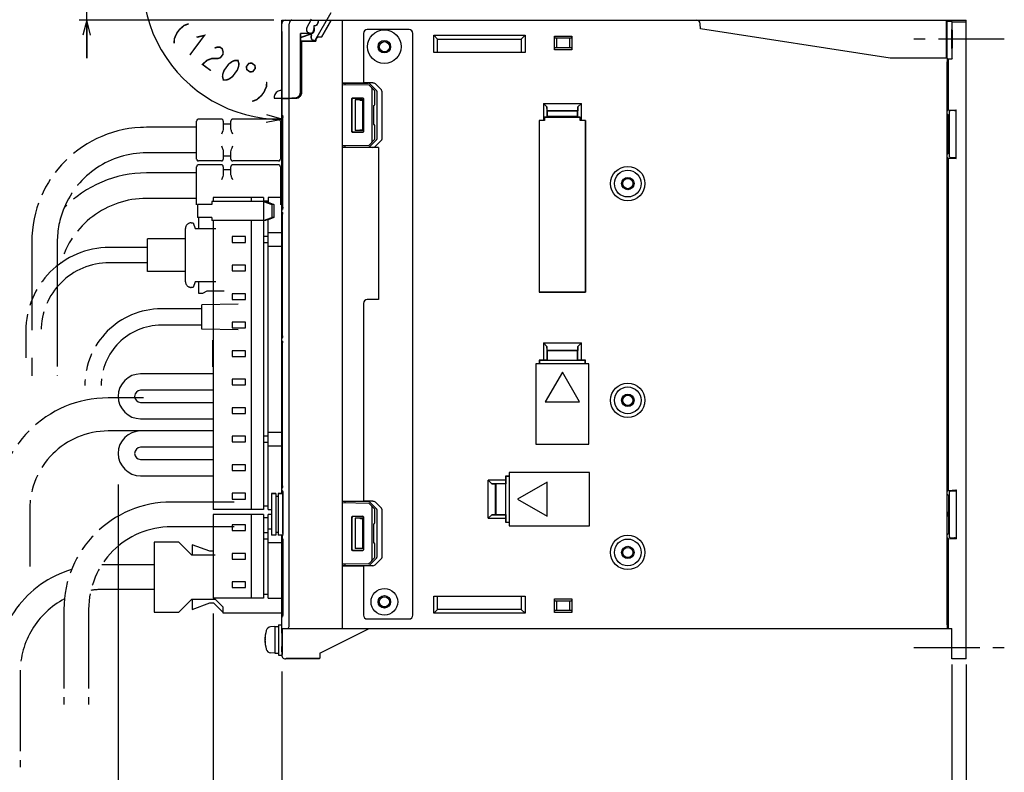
# Model space of a CAD drawing. Extents: x 60 to 816, y 33 to 560.
# Tile 18 of 21: x 531 to 790, y 242 to 440. Entities that reach past the tile are written whole.
import ezdxf

# ---------------------------------------------------------------- set-up
doc = ezdxf.new("R2010")
doc.units = 0
doc.header["$LTSCALE"] = 46.2
for name, pattern in [('CENTER', [0.6, 0.375, -0.075, 0.075, -0.075]), ('HIDDEN', [0.2, 0.1, -0.1]), ('PHANTOM', [0.8, 0.45, -0.05, 0.1, -0.05, 0.1, -0.05])]:
    doc.linetypes.add(name, pattern=pattern)
doc.layers.get('0').update_dxf_attribs({"linetype": 'CONTINUOUS'})
for name, color, linetype in [('ALL_AXIS', 7, 'CONTINUOUS'), ('ALL_CURVE', 7, 'CONTINUOUS'), ('ALL_DIM', 7, 'CONTINUOUS'), ('ALL_FEATURES', 7, 'CONTINUOUS'), ('DEFAULT_2', 8, 'HIDDEN')]:
    doc.layers.add(name, color=color, linetype=linetype)
doc.dimstyles.get("Standard").update_dxf_attribs({"dimtxt": 2.5, "dimasz": 2.5, "dimexe": 1.25, "dimexo": 0.625, "dimtad": 1, "dimcen": 2.5, "dimazin": 3, "dimtfac": 1, "dimtmove": 0, "dimatfit": 3})

# ---------------------------------------------------------------- blocks, each defined once
blk = doc.blocks.new('_OPEN')
at = {"color": 0, "linetype": 'BYBLOCK'}
for p, q in [((0, 0), (-1, 0.25)), ((-1, -0.25), (0, 0)), ((-1, 0), (0, 0))]:
    blk.add_line(p, q, dxfattribs=at)
blk = doc.blocks.new('*D0')
at = {"layer": 'ALL_DIM', "color": 2, "linetype": 'CONTINUOUS'}
for p, q in [((557.02, 317.88), (557.02, 230)), ((582.02, 281.63), (582.02, 230)), ((557.02, 232), (569.52, 232)), ((582.02, 232), (569.52, 232))]:
    blk.add_line(p, q, dxfattribs=at)
at = {"layer": 'ALL_DIM', "color": 2, "linetype": 'CONTINUOUS', "xscale": 4, "yscale": 4, "zscale": 4, "rotation": 180}
blk.add_blockref('_OPEN', (557.02, 232), dxfattribs=at)
at = {"layer": 'ALL_DIM', "color": 2, "linetype": 'CONTINUOUS', "xscale": 4, "yscale": 4, "zscale": 4}
blk.add_blockref('_OPEN', (582.02, 232), dxfattribs=at)
blk = doc.blocks.new('*D1')
at = {"layer": 'ALL_DIM', "color": 2, "linetype": 'CONTINUOUS'}
for p, q in [((776.2, 270.5), (776.2, 230)), ((780, 270.53), (780, 230)), ((776.2, 232), (754.09, 232)), ((754.09, 232), (778.1, 232)), ((790, 232), (778.1, 232)), ((780, 232), (790, 232))]:
    blk.add_line(p, q, dxfattribs=at)
at = {"layer": 'ALL_DIM', "color": 2, "linetype": 'CONTINUOUS', "xscale": 4, "yscale": 4, "zscale": 4}
blk.add_blockref('_OPEN', (776.2, 232), dxfattribs=at)
at = {"layer": 'ALL_DIM', "color": 2, "linetype": 'CONTINUOUS', "xscale": 4, "yscale": 4, "zscale": 4, "rotation": 180}
blk.add_blockref('_OPEN', (780, 232), dxfattribs=at)
blk = doc.blocks.new('*D11')
at = {"layer": 'ALL_DIM', "color": 2, "linetype": 'CONTINUOUS'}
for p, q in [((780, 270.53), (780, 216)), ((600, 268.67), (600, 216)), ((600, 218), (690, 218)), ((780, 218), (690, 218))]:
    blk.add_line(p, q, dxfattribs=at)
at = {"layer": 'ALL_DIM', "color": 2, "linetype": 'CONTINUOUS', "xscale": 4, "yscale": 4, "zscale": 4, "rotation": 180}
blk.add_blockref('_OPEN', (600, 218), dxfattribs=at)
at = {"layer": 'ALL_DIM', "color": 2, "linetype": 'CONTINUOUS', "xscale": 4, "yscale": 4, "zscale": 4}
blk.add_blockref('_OPEN', (780, 218), dxfattribs=at)
blk = doc.blocks.new('*D12')
at = {"layer": 'ALL_DIM', "color": 2, "linetype": 'CONTINUOUS'}
for p, q in [((582.02, 283.96), (582.02, 230)), ((600, 267.41), (600, 230)), ((582.02, 232), (591.01, 232)), ((600, 232), (591.01, 232))]:
    blk.add_line(p, q, dxfattribs=at)
at = {"layer": 'ALL_DIM', "color": 2, "linetype": 'CONTINUOUS', "xscale": 4, "yscale": 4, "zscale": 4, "rotation": 180}
blk.add_blockref('_OPEN', (582.02, 232), dxfattribs=at)
at = {"layer": 'ALL_DIM', "color": 2, "linetype": 'CONTINUOUS', "xscale": 4, "yscale": 4, "zscale": 4}
blk.add_blockref('_OPEN', (600, 232), dxfattribs=at)
blk = doc.blocks.new('*D13')
at = {"layer": 'ALL_DIM', "color": 2, "linetype": 'CONTINUOUS'}
for p, q in [((600, 268.2), (600, 216)), ((524.75, 241.5), (524.75, 216)), ((524.75, 218), (562.38, 218)), ((600, 218), (562.38, 218))]:
    blk.add_line(p, q, dxfattribs=at)
at = {"layer": 'ALL_DIM', "color": 2, "linetype": 'CONTINUOUS', "xscale": 4, "yscale": 4, "zscale": 4, "rotation": 180}
blk.add_blockref('_OPEN', (524.75, 218), dxfattribs=at)
at = {"layer": 'ALL_DIM', "color": 2, "linetype": 'CONTINUOUS', "xscale": 4, "yscale": 4, "zscale": 4}
blk.add_blockref('_OPEN', (600, 218), dxfattribs=at)
blk = doc.blocks.new('*D14')
at = {"layer": 'ALL_DIM', "color": 2, "linetype": 'CONTINUOUS'}
for p, q in [((548.75, 454.7), (548.75, 482.36)), ((548.75, 482.36), (548.75, 447.35)), ((594.64, 454.7), (546.75, 454.7)), ((548.75, 430), (548.75, 447.35)), ((597.9, 440), (546.75, 440)), ((548.75, 440), (548.75, 430))]:
    blk.add_line(p, q, dxfattribs=at)
at = {"layer": 'ALL_DIM', "color": 2, "linetype": 'CONTINUOUS', "xscale": 4, "yscale": 4, "zscale": 4}
for p, rotation in [((548.75, 454.7), 270), ((548.75, 440), 90)]:
    blk.add_blockref('_OPEN', p, dxfattribs=dict(at, rotation=rotation))
blk = doc.blocks.new('*D16')
at = {"layer": 'ALL_DIM', "color": 2, "linetype": 'CONTINUOUS'}
for p, q in [((594.83, 453.47), (566.58, 469.79)), ((600, 437), (600, 411.9))]:
    blk.add_line(p, q, dxfattribs=at)
for points in [[(567.39, 464.77), (568.31, 468.79), (565.61, 465.67)], [(595.95, 413.12), (600, 413.9), (596.06, 415.11)]]:
    blk.add_lwpolyline(points, dxfattribs=at)
for start, end in [(150, 210), (210, 270)]:
    blk.add_arc((600, 450.49), 36.59, start, end, dxfattribs=at)

msp = doc.modelspace()

# ---------------------------------------------------------------- linework, layer by layer
at = {"color": 7, "linetype": 'CONTINUOUS'}
for p, q in [((622.878, 422.88), (616, 423)), ((624.5, 421.352), (623.086, 422.79)), ((618.753, 419.547), (621.246, 419.546)), ((618.8, 419.5), (621.2, 419.5)), ((623.8, 408.148), (623.8, 421.852)), ((624.5, 417.795), (624.5, 421.352)), ((618.453, 410.753), (618.453, 419.247)), ((618.5, 410.8), (618.5, 419.2)), ((621.5, 419.2), (621.5, 410.8)), ((621.546, 419.246), (621.546, 410.754)), ((624.137, 417.494), (624.205, 417.495)), ((624.137, 417.494), (624.137, 412.506)), ((624.137, 412.506), (624.205, 412.505)), ((624.5, 408.648), (624.5, 412.205)), ((621.246, 410.454), (618.753, 410.453)), ((621.2, 410.5), (618.8, 410.5)), ((616, 407), (622.878, 407.12)), ((623.086, 407.21), (624.5, 408.648))]:
    msp.add_line(p, q, dxfattribs=at)
for points in [[(623.8, 421.852), (623.785, 421.955), (623.744, 422.063), (623.679, 422.171), (623.59, 422.278)], [(618.453, 419.247), (618.475, 419.362), (618.54, 419.459), (618.638, 419.524), (618.753, 419.547)], [(618.8, 419.5), (618.685, 419.477), (618.588, 419.412), (618.523, 419.315), (618.5, 419.2)], [(621.5, 419.2), (621.477, 419.315), (621.412, 419.412), (621.315, 419.477), (621.2, 419.5)], [(621.246, 419.546), (621.361, 419.523), (621.458, 419.458), (621.523, 419.361), (621.546, 419.246)], [(618.753, 410.453), (618.638, 410.476), (618.54, 410.541), (618.475, 410.638), (618.453, 410.753)], [(618.5, 410.8), (618.523, 410.685), (618.588, 410.588), (618.685, 410.523), (618.8, 410.5)], [(621.2, 410.5), (621.315, 410.523), (621.412, 410.588), (621.477, 410.685), (621.5, 410.8)], [(621.546, 410.754), (621.523, 410.639), (621.458, 410.542), (621.361, 410.477), (621.246, 410.454)], [(623.59, 407.722), (623.679, 407.829), (623.744, 407.937), (623.785, 408.045), (623.8, 408.148)]]:
    msp.add_lwpolyline(points, dxfattribs=at)
for centre, start, end in [((622.872, 422.58), 44.5, 89), ((624.2, 417.795), 271, 360), ((624.2, 412.205), 0, 89), ((622.872, 407.42), 271, 315.5)]:
    msp.add_arc(centre, 0.3, start, end, dxfattribs=at)
at = {"layer": 'ALL_AXIS', "color": 7, "linetype": 'CENTER'}
for p, q in [((790, 435), (766.2, 435)), ((766.2, 275), (790, 275))]:
    msp.add_line(p, q, dxfattribs=at)
at = {"layer": 'ALL_AXIS', "color": 7, "linetype": 'CONTINUOUS'}
for p, q in [((577.863, 391.5), (577.863, 388.1)), ((580.488, 391.5), (577.864, 391.5)), ((582.02, 393.3), (582.02, 392.3)), ((595.22, 393.3), (582.02, 393.3)), ((592.02, 393.3), (592.02, 392.3)), ((595.22, 393.3), (595.22, 392.3)), ((580.488, 388.1), (577.864, 388.1)), ((582.02, 387.3), (582.02, 311.3)), ((592.02, 387.3), (592.02, 311.3)), ((595.22, 387.3), (595.22, 311.3)), ((587.02, 383.05), (587.02, 381.55)), ((590.52, 383.05), (587.02, 383.05)), ((587.02, 381.55), (590.52, 381.55)), ((590.52, 381.55), (590.52, 383.05)), ((587.02, 375.55), (587.02, 374.05)), ((590.52, 375.55), (587.02, 375.55)), ((590.52, 374.05), (590.52, 375.55)), ((587.02, 374.05), (590.52, 374.05)), ((587.02, 368.05), (587.02, 366.55)), ((590.52, 368.05), (587.02, 368.05)), ((590.52, 366.55), (590.52, 368.05)), ((587.02, 366.55), (590.52, 366.55)), ((587.02, 360.55), (587.02, 359.05)), ((590.52, 360.55), (587.02, 360.55)), ((590.52, 359.05), (590.52, 360.55)), ((587.02, 359.05), (590.52, 359.05)), ((587.02, 353.05), (587.02, 351.55)), ((590.52, 353.05), (587.02, 353.05)), ((590.52, 351.55), (590.52, 353.05)), ((587.02, 351.55), (590.52, 351.55)), ((587.02, 345.55), (587.02, 344.05)), ((590.52, 345.55), (587.02, 345.55)), ((590.52, 344.05), (590.52, 345.55)), ((587.02, 344.05), (590.52, 344.05)), ((587.02, 338.05), (587.02, 336.55)), ((590.52, 338.05), (587.02, 338.05)), ((587.02, 336.55), (590.52, 336.55)), ((590.52, 336.55), (590.52, 338.05)), ((587.02, 330.55), (587.02, 329.05)), ((590.52, 330.55), (587.02, 330.55)), ((587.02, 329.05), (590.52, 329.05)), ((590.52, 329.05), (590.52, 330.55)), ((587.02, 323.05), (587.02, 321.55)), ((590.52, 323.05), (587.02, 323.05)), ((587.02, 321.55), (590.52, 321.55)), ((590.52, 321.55), (590.52, 323.05)), ((587.02, 315.55), (587.02, 314.05)), ((590.52, 315.55), (587.02, 315.55)), ((587.02, 314.05), (590.52, 314.05)), ((590.52, 314.05), (590.52, 315.55)), ((597.3, 315.5), (597.3, 304.5)), ((597.3, 315.5), (598.5, 315.5)), ((599.1, 315.5), (600.3, 315.5)), ((600.3, 315.5), (600.3, 304.826)), ((595.22, 311.3), (582.02, 311.3)), ((582.02, 310), (582.02, 288)), ((595.22, 310), (582.02, 310)), ((592.02, 310), (592.02, 288)), ((595.22, 310), (595.22, 288)), ((587.02, 299.75), (587.02, 298.25)), ((590.52, 299.75), (587.02, 299.75)), ((587.02, 298.25), (590.52, 298.25)), ((590.52, 298.25), (590.52, 299.75)), ((587.02, 292.25), (587.02, 290.75)), ((590.52, 292.25), (587.02, 292.25)), ((587.02, 290.75), (590.52, 290.75)), ((590.52, 290.75), (590.52, 292.25)), ((595.22, 288), (582.02, 288)), ((598.2, 280.5), (597.081, 280.402)), ((598.2, 280.5), (599.2, 280.5)), ((598.2, 280.5), (598.2, 273.5)), ((599.2, 281), (600, 281)), ((599.2, 281), (599.2, 273)), ((600, 280), (600, 273)), ((600.154, 278.772), (600, 278.772)), ((600.154, 275.228), (600, 275.228)), ((598.2, 273.5), (597.081, 273.598)), ((598.2, 273.5), (599.2, 273.5)), ((599.2, 273), (600, 273))]:
    msp.add_line(p, q, dxfattribs=at)
at = {"layer": 'ALL_AXIS', "color": 8, "linetype": 'PHANTOM'}
for p, q in [((588.6, 365.3), (579, 365.1)), ((579, 358.7), (579, 365.1)), ((579, 364.05), (570.4, 364.05)), ((579, 359.75), (570.4, 359.75)), ((588.6, 358.5), (579, 358.7))]:
    msp.add_line(p, q, dxfattribs=at)
at = {"layer": 'ALL_AXIS', "color": 7, "linetype": 'CONTINUOUS'}
for centre, radius, start, end in [((597.194, 279.107), 1.3, 95, 164.11915), ((604.6, 277), 9, 164.11915, 195.88085), ((597.194, 274.893), 1.3, 195.88085, 265)]:
    msp.add_arc(centre, radius, start, end, dxfattribs=at)
at = {"layer": 'ALL_CURVE', "color": 40, "linetype": 'CONTINUOUS'}
msp.add_line((595.848, 277), (595.6, 277), dxfattribs=at)
msp.add_arc((604.6, 277), 9, 166.5066, 193.4934, dxfattribs=at)
at = {"layer": 'ALL_DIM', "color": 2, "linetype": 'CONTINUOUS', "const_width": 0.4}
for points in [[(575.534, 439.029), (574.346, 438.584), (573.115, 437.505), (572.479, 436.649), (571.8, 435.16), (571.716, 433.893)], [(577.616, 435.488), (579.675, 435.951), (575.857, 430.815)], [(582.352, 432.632), (582.946, 432.855), (583.816, 432.872), (584.368, 432.462), (584.602, 431.624), (584.56, 430.99), (583.924, 430.134), (583.33, 429.911)], [(583.33, 429.911), (581.589, 429.876), (580.401, 429.431), (579.17, 428.352), (581.378, 426.71)], [(584.691, 424.247), (584.457, 425.086), (584.5, 425.719), (584.86, 426.78), (586.133, 428.492), (587.045, 429.143), (587.639, 429.366), (588.51, 429.384), (588.744, 428.545), (588.701, 427.912), (588.341, 426.851), (587.068, 425.138), (586.156, 424.488), (585.562, 424.265), (584.691, 424.247)], [(591.355, 428.598), (590.718, 427.742), (590.828, 426.996), (591.684, 426.359), (592.43, 426.469), (593.067, 427.325), (592.957, 428.071), (592.101, 428.708), (591.355, 428.598)], [(596.075, 423.76), (595.991, 422.493), (595.312, 421.004), (594.676, 420.148), (593.445, 419.069), (592.257, 418.623)]]:
    msp.add_lwpolyline(points, dxfattribs=at)
at = {"layer": 'ALL_FEATURES', "color": 8, "linetype": 'PHANTOM'}
for p, q in [((606.645, 437.955), (607.85, 440.221)), ((607.697, 440), (607.808, 440.209)), ((612.915, 441.879), (608.617, 434.434)), ((607.909, 436.145), (607.016, 436.661)), ((607.866, 436.134), (607.248, 436.491)), ((607.816, 436.047), (607.866, 436.134)), ((607.843, 436.032), (607.909, 436.145)), ((607.909, 436.145), (607.866, 436.134)), ((608.611, 434.434), (608.182, 434.681)), ((577.65, 411.795), (564.45, 411.795)), ((577.65, 403.445), (577.65, 413.445)), ((584.15, 413.945), (578.15, 413.945)), ((584.65, 413.445), (584.65, 411.528)), ((586.65, 412.595), (584.65, 412.595)), ((586.65, 411.528), (586.65, 413.445)), ((599.15, 413.945), (587.15, 413.945)), ((599.65, 413.445), (599.65, 403.445)), ((577.65, 405.095), (564.45, 405.095)), ((584.65, 405.362), (584.65, 403.445)), ((584.65, 404.295), (586.65, 404.295)), ((586.65, 403.445), (586.65, 405.362)), ((577.65, 391.445), (577.65, 401.445)), ((584.15, 402.945), (578.15, 402.945)), ((584.15, 401.945), (578.15, 401.945)), ((584.65, 401.445), (584.65, 399.528)), ((586.65, 399.528), (586.65, 401.445)), ((599.15, 402.945), (587.15, 402.945)), ((599.15, 401.945), (587.15, 401.945)), ((599.65, 401.445), (599.65, 391.445)), ((577.65, 399.795), (564.45, 399.795)), ((586.65, 400.595), (584.65, 400.595)), ((577.65, 393.095), (564.45, 393.095)), ((576.22, 386.7), (576.72, 386.7)), ((576.72, 386.7), (577.22, 385.2)), ((578.22, 385.2), (578.22, 388.3)), ((574.72, 371.2), (574.72, 385.2)), ((577.22, 385.2), (582.72, 385.2)), ((534.3, 381.645), (534.3, 366.335)), ((541, 381.645), (541, 369.645)), ((564.72, 373.9), (564.72, 382.5)), ((574.72, 382.5), (564.72, 382.5)), ((564.72, 380.2), (554.72, 380.2)), ((564.72, 376.2), (554.72, 376.2)), ((574.72, 373.9), (564.72, 373.9)), ((577.22, 371.2), (576.72, 369.7)), ((582.72, 371.2), (577.22, 371.2)), ((578.22, 368.1), (578.22, 371.2)), ((541, 369.645), (541, 346.445)), ((576.72, 369.7), (576.22, 369.7)), ((579.22, 368.1), (578.22, 368.1)), ((580.32, 368.7), (579.22, 368.1)), ((584.863, 368.7), (580.32, 368.7)), ((534.3, 366.335), (534.3, 358.445)), ((570.4, 364.05), (568.4, 364.05)), ((532.72, 358.2), (532.72, 351.2)), ((570.4, 359.75), (568.4, 359.75)), ((534.3, 351.2), (534.3, 346.445)), ((563.695, 340.65), (554.395, 340.65)), ((562.92, 331.95), (554.395, 331.95)), ((587.5, 313.25), (571, 313.25)), ((533.745, 311.3), (533.745, 296.3)), ((587.5, 306.75), (571, 306.75)), ((566.5, 302.7), (566.5, 284.3)), ((573, 302.7), (566.5, 302.7)), ((576.4, 299.3), (573, 302.7)), ((576.5, 302), (576.5, 299.3)), ((581.086, 300.3), (576.5, 302)), ((582.5, 299.3), (576.4, 299.3)), ((582.086, 300.3), (581.086, 300.3)), ((566.5, 296.75), (553, 296.75)), ((566.5, 290.25), (553, 290.25)), ((573, 284.3), (576.4, 287.7)), ((576.4, 287.7), (582.5, 287.7)), ((576.5, 287.7), (576.5, 285)), ((582.5, 287.7), (584.5, 285.7)), ((600.312, 288), (600, 288)), ((542.75, 285), (542.75, 260)), ((549.25, 285), (549.25, 260)), ((576.5, 285), (581.086, 286.7)), ((581.086, 286.7), (582.086, 286.7)), ((582.086, 286.7), (584.5, 284.286)), ((584.5, 285.7), (584.5, 284.1)), ((566.5, 284.3), (573, 284.3)), ((584.5, 284.1), (600.312, 284.1)), ((531.25, 268.5), (531.25, 243.5))]:
    msp.add_line(p, q, dxfattribs=at)
at = {"layer": 'ALL_FEATURES', "color": 7, "linetype": 'CONTINUOUS'}
for p, q in [((600, 415.25), (600, 440)), ((600, 440), (780, 440)), ((602, 419.5), (602, 439)), ((608.469, 438.531), (608.469, 437.5)), ((608.469, 438.531), (608.5, 438.5)), ((608.6, 438.531), (608.469, 438.531)), ((608.5, 438.5), (608.5, 437.5)), ((608.6, 438.5), (608.5, 438.5)), ((609.6, 439.995), (609.6, 439.5)), ((610.431, 435.55), (613, 440)), ((612.503, 439), (610.471, 435.48)), ((616, 280), (616, 440)), ((710.081, 437.68), (710.034, 439.035)), ((760, 430), (710.081, 437.68)), ((774.712, 440), (774.721, 430)), ((774.712, 439.735), (774.912, 439.668)), ((776.2, 439.668), (774.912, 439.668)), ((774.912, 439.668), (774.912, 430.983)), ((776.2, 439.668), (776.2, 430.727)), ((776.287, 439.581), (776.2, 439.668)), ((776.287, 439.581), (780, 439.581)), ((776.296, 429.808), (776.296, 438.838)), ((780, 272.033), (780, 440)), ((607.534, 436.532), (604.969, 436.442)), ((604.969, 421.032), (604.969, 436.442)), ((604.969, 436.442), (605, 436.412)), ((607.535, 436.501), (605, 436.412)), ((605, 435.476), (607.858, 436.444)), ((605, 421.001), (605, 436.412)), ((605, 435.439), (607.869, 436.411)), ((607.147, 436.487), (607.346, 436.429)), ((607.346, 436.429), (607.656, 436.429)), ((607.463, 436.451), (607.702, 436.442)), ((607.838, 436.506), (607.656, 436.444)), ((608.539, 437.195), (608.583, 437.5)), ((610.431, 435.55), (609.7, 435.55)), ((610.471, 435.48), (609.7, 435.48)), ((610.431, 435.55), (610.471, 435.48)), ((621.5, 436.5), (621.5, 423.5)), ((633.5, 437.5), (622.5, 437.5)), ((634.5, 283.5), (634.5, 436.5)), ((640, 431.5), (640, 436)), ((641, 435), (640, 436)), ((640, 436), (664, 436)), ((641, 431.5), (641, 435)), ((641, 435), (663, 435)), ((663, 435), (664, 436)), ((663, 435), (663, 431.5)), ((664, 436), (664, 431.5)), ((671.7, 432.2), (671.7, 435.8)), ((671.834, 435.3), (671.7, 435.8)), ((671.7, 435.8), (676.3, 435.8)), ((671.834, 435.3), (676.166, 435.3)), ((672.236, 435.3), (672.236, 432.7)), ((675.764, 432.7), (675.764, 435.3)), ((676.3, 435.8), (676.166, 435.3)), ((676.3, 435.8), (676.3, 432.2)), ((774.715, 437), (775, 437)), ((605, 434.5), (608.95, 434.5)), ((605, 434.465), (605.2, 434.465)), ((605.2, 434.465), (605.2, 420.949)), ((605.2, 434.465), (605.235, 434.43)), ((605.235, 420.95), (605.235, 434.43)), ((605.235, 434.43), (609.02, 434.43)), ((608.95, 434.5), (608.95, 434.8)), ((608.95, 434.5), (609.02, 434.43)), ((609.02, 434.8), (609.02, 434.43)), ((671.7, 432.2), (671.834, 432.7)), ((676.166, 432.7), (671.834, 432.7)), ((676.166, 432.7), (676.3, 432.2)), ((664, 431.5), (640, 431.5)), ((676.3, 432.2), (671.7, 432.2)), ((774.974, 430), (760, 430)), ((774.981, 429.954), (775.2, 429.808)), ((775.2, 429.808), (776.296, 429.808)), ((775.2, 429.808), (775.2, 416.32)), ((776.209, 429.983), (776.296, 429.808)), ((775, 281), (775, 429)), ((616, 423.5), (621.5, 423.5)), ((616, 423.413), (616.7, 423.438)), ((616.7, 423.438), (622.618, 423.441)), ((616.7, 422.988), (616.7, 423.438)), ((624.003, 423.49), (621.5, 423.49)), ((624.873, 421.568), (623.194, 423.235)), ((626.218, 421.615), (624.568, 423.283)), ((597.998, 419.5), (603.501, 419.5)), ((600, 419.318), (603.786, 419.451)), ((602, 281), (602, 419.388)), ((602.3, 419.5), (602.3, 419.399)), ((602.685, 419.5), (602.685, 419.534)), ((602.685, 419.534), (603.468, 419.533)), ((603.964, 419.573), (603.501, 419.5)), ((604.382, 419.786), (603.964, 419.573)), ((604, 419.479), (604, 419.592)), ((625, 421.287), (625, 408.713)), ((626.343, 421.333), (626.343, 408.667)), ((619.3, 419), (619.3, 411)), ((621.3, 419), (619.3, 419)), ((620.532, 418.968), (619.3, 419)), ((621.262, 418.962), (621.136, 418.961)), ((621.3, 419), (621.262, 418.962)), ((621.262, 418.962), (621.262, 411.038)), ((621.3, 419), (621.3, 411)), ((668.8, 418.1), (668.8, 413.57)), ((668.8, 418.1), (678.8, 418.1)), ((668.8, 418.1), (669.728, 417.172)), ((669.764, 416.136), (669.728, 417.172)), ((669.728, 417.172), (669.728, 414.532)), ((677.872, 417.172), (677.836, 416.136)), ((677.872, 417.172), (678.8, 418.1)), ((677.872, 414.532), (677.872, 417.172)), ((678.8, 413.57), (678.8, 418.1)), ((600, 389.954), (600, 415.246)), ((600.148, 414.987), (600.068, 415.056)), ((600.181, 414.981), (600.179, 414.983)), ((600.225, 414.89), (600.26, 414.77)), ((600.298, 414.422), (600.298, 414.402)), ((600.298, 390.798), (600.298, 414.402)), ((669.728, 414.532), (669.1, 414.51)), ((669.1, 414.51), (669.1, 413.559)), ((669.1, 414.51), (678.5, 414.51)), ((669.8, 414.605), (669.728, 414.532)), ((669.764, 416.136), (669.8, 416.1)), ((669.764, 416.136), (677.836, 416.136)), ((669.8, 416.1), (669.8, 414.605)), ((677.8, 416.1), (669.8, 416.1)), ((677.8, 414.605), (669.8, 414.605)), ((677.836, 416.136), (677.8, 416.1)), ((677.8, 414.605), (677.8, 416.1)), ((677.8, 414.605), (677.872, 414.532)), ((678.5, 414.51), (677.872, 414.532)), ((678.5, 413.559), (678.5, 414.51)), ((775, 416.053), (775.2, 416.32)), ((775, 415.356), (775.3, 415)), ((775.2, 416.32), (777.3, 416.43)), ((775.3, 415), (775.5, 415)), ((775.3, 410.5), (775.3, 415)), ((775.559, 416.079), (775.5, 416)), ((775.5, 416), (775.5, 404)), ((776.926, 416.191), (775.772, 416.103)), ((777.3, 416.43), (777.139, 416.215)), ((777.3, 403.57), (777.3, 416.43)), ((667.73, 413.57), (667.73, 368.43)), ((667.73, 413.57), (667.741, 413.559)), ((668.8, 413.57), (667.73, 413.57)), ((667.741, 413.559), (667.741, 368.441)), ((669.1, 413.559), (667.741, 413.559)), ((669.1, 413.559), (668.8, 413.57)), ((678.8, 413.57), (678.5, 413.559)), ((679.859, 413.559), (678.5, 413.559)), ((679.87, 413.57), (678.8, 413.57)), ((679.87, 413.57), (679.859, 413.559)), ((679.859, 413.559), (679.859, 368.441)), ((679.87, 368.43), (679.87, 413.57)), ((620.532, 411.032), (619.3, 411)), ((621.3, 411), (619.3, 411)), ((621.262, 411.038), (621.136, 411.039)), ((621.3, 411), (621.262, 411.038)), ((775.3, 410.5), (775.165, 410.5)), ((775.3, 409.5), (775.165, 409.5)), ((775.3, 409.5), (775.448, 409.731)), ((775.3, 405), (775.3, 409.5)), ((616.7, 406.562), (616, 406.587)), ((625.5, 406.5), (616, 406.5)), ((616.7, 406.562), (616.7, 407.012)), ((616.7, 406.562), (622.618, 406.559)), ((623.194, 406.765), (624.873, 408.432)), ((625.5, 406.51), (624.003, 406.51)), ((624.568, 406.717), (626.218, 408.385)), ((625.5, 406.5), (625.5, 366.5)), ((775, 404.644), (775.3, 405)), ((775.2, 403.68), (775, 403.947)), ((775.3, 405), (775.5, 405)), ((775.559, 403.921), (775.5, 404)), ((776.926, 403.809), (775.772, 403.897)), ((775.2, 403.68), (777.3, 403.57)), ((775.2, 403.68), (775.2, 316.32)), ((777.3, 403.57), (777.139, 403.785)), ((581.641, 391.5), (580.488, 391.5)), ((581.641, 392.3), (581.641, 391.5)), ((595.725, 392.3), (581.641, 392.3)), ((596.42, 392.4), (595.22, 392.4)), ((595.262, 392.3), (595.262, 387.3)), ((595.262, 392.3), (597.439, 391.5)), ((596.211, 392.1), (595.725, 392.3)), ((596.442, 392.1), (596.211, 392.1)), ((596.42, 393.3), (596.42, 392.1)), ((600, 393.3), (596.42, 393.3)), ((596.442, 392.1), (597.902, 391.5)), ((597.439, 391.5), (597.439, 388.1)), ((597.902, 391.5), (597.439, 391.5)), ((597.902, 391.5), (597.902, 388.1)), ((600, 315.5), (600, 389.95)), ((600.022, 389.651), (600, 389.761)), ((600.084, 389.56), (600.022, 389.651)), ((600.148, 390.213), (600.068, 390.144)), ((600.168, 389.504), (600.084, 389.56)), ((600.192, 390.237), (600.184, 390.224)), ((600.246, 389.145), (600.254, 388.979)), ((600.254, 356.921), (600.254, 388.979)), ((600.298, 390.798), (600.297, 390.763)), ((581.641, 388.1), (580.488, 388.1)), ((581.641, 388.1), (581.641, 387.3)), ((595.725, 387.3), (581.641, 387.3)), ((595.262, 387.3), (597.439, 388.1)), ((596.211, 387.5), (595.725, 387.3)), ((596.442, 387.5), (596.211, 387.5)), ((596.42, 311.3), (596.42, 387.5)), ((597.902, 388.1), (596.442, 387.5)), ((597.902, 388.1), (597.439, 388.1)), ((596.42, 384.1), (600, 384.1)), ((596.42, 383.1), (595.22, 383.1)), ((595.22, 381.5), (596.42, 381.5)), ((596.42, 380.5), (600, 380.5)), ((667.73, 368.43), (667.741, 368.441)), ((667.73, 368.43), (679.87, 368.43)), ((679.859, 368.441), (667.741, 368.441)), ((679.87, 368.43), (679.859, 368.441)), ((621.5, 365.5), (621.5, 313.5)), ((625.5, 366.5), (622.5, 366.5)), ((581.94, 348.8), (581.94, 355.8)), ((581.94, 355.8), (582.02, 355.8)), ((600.022, 356.249), (600, 356.139)), ((600.022, 355.751), (600, 355.861)), ((600.084, 356.34), (600.022, 356.249)), ((600.084, 355.66), (600.022, 355.751)), ((600.168, 356.396), (600.084, 356.34)), ((600.168, 355.604), (600.084, 355.66)), ((600.254, 356.921), (600.246, 356.756)), ((600.246, 355.246), (600.254, 355.079)), ((600.254, 317.521), (600.254, 355.079)), ((668.8, 355.1), (678.8, 355.1)), ((668.8, 355.1), (669.728, 354.172)), ((668.8, 355.1), (668.8, 350.57)), ((677.872, 354.172), (678.8, 355.1)), ((678.8, 350.57), (678.8, 355.1)), ((669.764, 353.136), (669.728, 354.172)), ((669.728, 354.172), (669.728, 350.537)), ((669.764, 353.136), (677.836, 353.136)), ((669.764, 353.136), (669.8, 353.1)), ((677.8, 353.1), (669.8, 353.1)), ((669.8, 353.1), (669.8, 350.535)), ((677.836, 353.136), (677.8, 353.1)), ((677.8, 350.535), (677.8, 353.1)), ((677.872, 354.172), (677.836, 353.136)), ((677.872, 350.537), (677.872, 354.172)), ((680.8, 349.6), (666.8, 349.6)), ((666.8, 349.6), (666.8, 328.5)), ((668.8, 350.57), (667.73, 350.57)), ((667.73, 350.57), (667.8, 350.5)), ((667.73, 350.57), (667.73, 349.6)), ((669.765, 350.5), (667.8, 350.5)), ((667.8, 350.5), (667.8, 349.6)), ((669.728, 350.537), (668.8, 350.57)), ((669.728, 350.537), (669.765, 350.5)), ((669.765, 350.5), (669.8, 350.535)), ((669.8, 350.535), (677.8, 350.535)), ((677.835, 350.5), (677.8, 350.535)), ((677.872, 350.537), (677.835, 350.5)), ((679.8, 350.5), (677.835, 350.5)), ((678.8, 350.57), (677.872, 350.537)), ((679.87, 350.57), (678.8, 350.57)), ((679.87, 350.57), (679.8, 350.5)), ((679.8, 349.6), (679.8, 350.5)), ((679.87, 349.6), (679.87, 350.57)), ((680.8, 328.5), (680.8, 349.6)), ((582.02, 346.95), (562.92, 346.95)), ((581.94, 348.8), (582.02, 348.8)), ((673.8, 347.394), (669.3, 339.6)), ((678.3, 339.6), (673.8, 347.394)), ((582.02, 342.65), (562.92, 342.65)), ((562.92, 339.45), (582.02, 339.45)), ((669.3, 339.6), (678.3, 339.6)), ((562.92, 335.15), (582.02, 335.15)), ((582.02, 331.95), (562.92, 331.95)), ((596.42, 331.6), (600, 331.6)), ((596.42, 330.6), (595.22, 330.6)), ((595.22, 329), (596.42, 329)), ((582.02, 327.65), (562.92, 327.65)), ((596.42, 328), (600, 328)), ((666.8, 328.5), (680.8, 328.5)), ((562.92, 324.45), (582.02, 324.45)), ((562.92, 320.15), (582.02, 320.15)), ((658.83, 319), (654.3, 319)), ((655.228, 318.072), (654.3, 319)), ((654.3, 309), (654.3, 319)), ((659.8, 320.07), (658.83, 320.07)), ((658.83, 320.07), (658.9, 320)), ((658.83, 320.07), (658.83, 319)), ((658.83, 319), (658.863, 318.072)), ((659.8, 320), (658.9, 320)), ((658.9, 320), (658.9, 318.035)), ((680.9, 321), (659.8, 321)), ((659.8, 321), (659.8, 307)), ((669.8, 318.5), (662.006, 314)), ((669.8, 309.5), (669.8, 318.5)), ((680.9, 307), (680.9, 321)), ((600.022, 316.849), (600, 316.739)), ((600.084, 316.94), (600.022, 316.849)), ((600.168, 316.996), (600.084, 316.94)), ((600.201, 316.186), (600.231, 316.127)), ((600.231, 316.127), (600.269, 316.007)), ((600.254, 317.521), (600.246, 317.356)), ((658.863, 318.072), (655.228, 318.072)), ((655.228, 318.072), (656.264, 318.036)), ((656.264, 318.036), (656.3, 318)), ((656.264, 309.964), (656.264, 318.036)), ((658.865, 318), (656.3, 318)), ((656.3, 318), (656.3, 310)), ((658.863, 318.072), (658.9, 318.035)), ((658.9, 318.035), (658.865, 318)), ((658.865, 318), (658.865, 310)), ((775, 316.053), (775.2, 316.32)), ((775.2, 316.32), (777.3, 316.43)), ((775.5, 316), (775.559, 316.079)), ((775.5, 316), (775.5, 304)), ((775.772, 316.103), (776.926, 316.191)), ((777.139, 316.215), (777.3, 316.43)), ((777.3, 316.43), (777.3, 303.57)), ((598.5, 315.5), (597.3, 315.5)), ((598.5, 315.5), (598.5, 304.5)), ((599.1, 314.75), (598.5, 314.75)), ((599.1, 315.5), (599.1, 304.5)), ((600.3, 315.5), (599.1, 315.5)), ((600.312, 305.015), (600.312, 315.628)), ((616, 313.5), (621.5, 313.5)), ((616, 313.413), (616.7, 313.438)), ((616.7, 313.438), (622.618, 313.441)), ((616.7, 312.988), (616.7, 313.438)), ((624.003, 313.49), (621.5, 313.49)), ((626.218, 311.615), (624.568, 313.283)), ((662.006, 314), (669.8, 309.5)), ((775.3, 315), (775, 315.356)), ((775.5, 315), (775.3, 315)), ((775.3, 315), (775.3, 310.5)), ((596.42, 312.2), (595.22, 312.2)), ((596.42, 311.3), (597.3, 311.3)), ((622.878, 312.88), (616, 313)), ((624.5, 311.352), (623.086, 312.79)), ((624.873, 311.568), (623.194, 313.235)), ((623.8, 298.148), (623.8, 311.852)), ((624.5, 307.795), (624.5, 311.352)), ((625, 311.287), (625, 298.713)), ((626.343, 311.333), (626.343, 298.667)), ((596.42, 309.1), (595.22, 309.1)), ((596.42, 288), (596.42, 310)), ((597.3, 310), (596.42, 310)), ((618.453, 300.753), (618.453, 309.247)), ((618.5, 300.8), (618.5, 309.2)), ((618.753, 309.547), (621.246, 309.546)), ((618.8, 309.5), (621.2, 309.5)), ((621.3, 309), (619.3, 309)), ((620.532, 308.968), (619.3, 309)), ((619.3, 309), (619.3, 301)), ((621.262, 308.962), (621.136, 308.961)), ((621.3, 309), (621.262, 308.962)), ((621.262, 308.962), (621.262, 301.038)), ((621.3, 309), (621.3, 301)), ((621.5, 309.2), (621.5, 300.8)), ((621.546, 309.246), (621.546, 300.754)), ((654.3, 309), (655.228, 309.928)), ((654.3, 309), (658.83, 309)), ((656.264, 309.964), (655.228, 309.928)), ((655.228, 309.928), (658.863, 309.928)), ((656.264, 309.964), (656.3, 310)), ((656.3, 310), (658.865, 310)), ((658.863, 309.928), (658.83, 309)), ((658.83, 309), (658.83, 307.93)), ((658.863, 309.928), (658.9, 309.965)), ((658.9, 309.965), (658.865, 310)), ((658.9, 309.965), (658.9, 308)), ((775.3, 310.5), (775.165, 310.5)), ((775.3, 309.5), (775.165, 309.5)), ((775.3, 309.5), (775.448, 309.731)), ((775.3, 309.5), (775.3, 305)), ((587.02, 307.25), (587.02, 305.75)), ((590.52, 307.25), (587.02, 307.25)), ((587.02, 305.75), (590.52, 305.75)), ((590.52, 305.75), (590.52, 307.25)), ((597.3, 306.15), (596.42, 306.15)), ((624.137, 307.494), (624.205, 307.495)), ((624.137, 307.494), (624.137, 302.506)), ((658.83, 307.93), (658.9, 308)), ((658.83, 307.93), (659.8, 307.93)), ((658.9, 308), (659.8, 308)), ((659.8, 307), (680.9, 307)), ((596.42, 305.15), (595.22, 305.15)), ((595.22, 303.55), (596.42, 303.55)), ((598.5, 304.5), (597.3, 304.5)), ((599.1, 305.25), (598.5, 305.25)), ((600.214, 304.5), (599.1, 304.5)), ((600, 282.919), (600, 304.5)), ((600.214, 304.497), (600.19, 304.405)), ((600.19, 303.765), (600.19, 304.405)), ((600.214, 303.673), (600.19, 303.765)), ((600.312, 305.015), (600.305, 304.865)), ((600.305, 303.304), (600.312, 303.155)), ((600.312, 303.155), (600.312, 283.735)), ((775.3, 305), (775, 304.644)), ((775.2, 303.68), (775, 303.947)), ((775.2, 303.68), (777.3, 303.57)), ((775.2, 303.68), (775.2, 280)), ((775.5, 305), (775.3, 305)), ((775.5, 304), (775.559, 303.921)), ((775.772, 303.897), (776.926, 303.809)), ((777.139, 303.785), (777.3, 303.57)), ((600, 302.55), (596.42, 302.55)), ((621.246, 300.454), (618.753, 300.453)), ((621.2, 300.5), (618.8, 300.5)), ((620.532, 301.032), (619.3, 301)), ((621.3, 301), (619.3, 301)), ((621.262, 301.038), (621.136, 301.039)), ((621.3, 301), (621.262, 301.038)), ((624.137, 302.506), (624.205, 302.505)), ((624.5, 298.648), (624.5, 302.205)), ((623.086, 297.21), (624.5, 298.648)), ((623.194, 296.765), (624.873, 298.432)), ((626.218, 298.385), (624.568, 296.717)), ((616, 297), (622.878, 297.12)), ((616.7, 296.562), (616, 296.587)), ((616, 296.5), (621.5, 296.5)), ((616.7, 296.562), (616.7, 297.012)), ((616.7, 296.562), (622.618, 296.559)), ((624.003, 296.51), (621.5, 296.51)), ((621.5, 296.5), (621.5, 283.5)), ((596.42, 288.9), (595.22, 288.9)), ((596.42, 288), (600, 288)), ((640, 288.5), (664, 288.5)), ((640, 284), (640, 288.5)), ((641, 285), (641, 288.5)), ((663, 288.5), (663, 285)), ((664, 288.5), (664, 284)), ((671.7, 287.8), (676.3, 287.8)), ((671.834, 287.3), (671.7, 287.8)), ((671.7, 284.2), (671.7, 287.8)), ((676.3, 287.8), (676.166, 287.3)), ((676.3, 287.8), (676.3, 284.2)), ((641, 285), (640, 284)), ((663, 285), (641, 285)), ((663, 285), (664, 284)), ((671.834, 287.3), (676.166, 287.3)), ((672.236, 287.3), (672.236, 284.7)), ((675.764, 284.7), (675.764, 287.3)), ((600, 280), (600, 282.918)), ((600.21, 283.202), (600.202, 283.19)), ((600.312, 283.735), (600.302, 283.549)), ((622.5, 282.5), (633.5, 282.5)), ((664, 284), (640, 284)), ((671.7, 284.2), (671.834, 284.7)), ((676.3, 284.2), (671.7, 284.2)), ((676.166, 284.7), (671.834, 284.7)), ((676.166, 284.7), (676.3, 284.2)), ((600, 280), (776.2, 280)), ((600.166, 280), (600.166, 273.166)), ((610, 273.5), (623, 280)), ((774.979, 280.019), (774.974, 280)), ((776.2, 272), (776.2, 280)), ((600.021, 278.772), (600.023, 279.148)), ((600.06, 279.529), (600.065, 279)), ((600.065, 279), (600.067, 278.772)), ((600.022, 275), (600.021, 275.228)), ((600.027, 274.471), (600.022, 275)), ((600.067, 275.228), (600.064, 274.851)), ((609.834, 272.009), (601.009, 272.009)), ((601.166, 272.166), (609.991, 272.166)), ((609.834, 272.009), (609.991, 272.166)), ((780, 272.033), (776.2, 272))]:
    msp.add_line(p, q, dxfattribs=at)
for points in [[(602.677, 440), (602.487, 439.96), (602.306, 439.836), (602.15, 439.629), (602.041, 439.344), (602, 439)], [(608.583, 437.5), (608.561, 437.715), (608.5, 437.913)], [(609.573, 439.5), (609.556, 439.333), (609.51, 439.166), (609.43, 439)], [(609.6, 439.995), (609.589, 439.915), (609.58, 439.744), (609.573, 439.5)], [(609.597, 440), (609.598, 439.999), (609.599, 439.998), (609.6, 439.995)], [(612.503, 439), (612.664, 439.281), (612.805, 439.533), (612.916, 439.737), (612.992, 439.883), (613.033, 439.971), (613.04, 440)], [(776.296, 438.838), (776.295, 439.079), (776.293, 439.285), (776.292, 439.444), (776.29, 439.545), (776.287, 439.581)], [(607.656, 436.429), (607.949, 436.515), (608.21, 436.683), (608.411, 436.914), (608.539, 437.195)], [(776.222, 435), (776.222, 435.52), (776.224, 436.018), (776.226, 436.47), (776.229, 436.86), (776.233, 437.167), (776.237, 437.38), (776.241, 437.488), (776.244, 437.502)], [(776.244, 432.498), (776.241, 432.512), (776.237, 432.62), (776.233, 432.833), (776.229, 433.14), (776.226, 433.53), (776.224, 433.982), (776.222, 434.48), (776.222, 435)], [(776.244, 437.502), (776.246, 437.488), (776.25, 437.38), (776.255, 437.167), (776.258, 436.86), (776.261, 436.47), (776.264, 436.018), (776.265, 435.52), (776.265, 435)], [(776.265, 435), (776.265, 434.48), (776.264, 433.982), (776.261, 433.53), (776.258, 433.14), (776.255, 432.833), (776.25, 432.62), (776.246, 432.512), (776.244, 432.498)], [(774.912, 430.983), (774.913, 430.727), (774.915, 430.488), (774.919, 430.282), (774.925, 430.123), (774.931, 430.021), (774.935, 430)], [(774.974, 430), (774.979, 429.981), (774.984, 429.924), (774.988, 429.832), (774.992, 429.707), (774.996, 429.556), (774.998, 429.383), (774.999, 429.195), (775, 429)], [(776.2, 430.727), (776.201, 430.488), (776.203, 430.282), (776.204, 430.123), (776.206, 430.021), (776.209, 429.983)], [(623.194, 423.235), (623.04, 423.345), (622.844, 423.416), (622.618, 423.441)], [(624.003, 423.49), (624.225, 423.464), (624.417, 423.393), (624.568, 423.283)], [(600, 421.5), (599.609, 421.46), (599.066, 421.266), (598.591, 420.919), (598.24, 420.447), (598.043, 419.904), (598, 419.5)], [(603.468, 419.533), (603.932, 419.606), (604.35, 419.819), (604.682, 420.15), (604.895, 420.569), (604.969, 421.032)], [(605.235, 420.95), (605.186, 420.57), (605.043, 420.215), (604.814, 419.908), (604.515, 419.669), (604.165, 419.513), (603.786, 419.451)], [(603.888, 419.464), (603.944, 419.473), (604, 419.485)], [(604, 419.479), (604.324, 419.585), (604.617, 419.762), (604.862, 420.001), (605.046, 420.288), (605.161, 420.609), (605.2, 420.949)], [(605, 421.001), (604.927, 420.537), (604.714, 420.118), (604.382, 419.786)], [(625, 421.287), (624.986, 421.385), (624.943, 421.48), (624.873, 421.568)], [(626.343, 421.333), (626.329, 421.431), (626.287, 421.527), (626.218, 421.615)], [(620.532, 418.968), (620.717, 418.964), (620.921, 418.962), (621.136, 418.961)], [(600.068, 415.056), (600.016, 415.148), (600, 415.25)], [(600.179, 414.983), (600.193, 414.961), (600.225, 414.89)], [(600.26, 414.77), (600.286, 414.61), (600.298, 414.422)], [(775.559, 416.079), (775.587, 416.085), (775.66, 416.094), (775.772, 416.103)], [(776.926, 416.191), (777.038, 416.2), (777.111, 416.208), (777.139, 416.215)], [(621.136, 411.039), (620.921, 411.038), (620.717, 411.036), (620.532, 411.032)], [(775.165, 410.5), (775.16, 410.462), (775.156, 410.35), (775.154, 410.185), (775.153, 409.999), (775.154, 409.821), (775.156, 409.657), (775.16, 409.54), (775.165, 409.5)], [(775.448, 409.731), (775.5, 410), (775.448, 410.269), (775.3, 410.5)], [(622.618, 406.559), (622.844, 406.584), (623.04, 406.655), (623.194, 406.765)], [(624.003, 406.51), (624.225, 406.536), (624.417, 406.607), (624.568, 406.717)], [(624.873, 408.432), (624.943, 408.52), (624.986, 408.615), (625, 408.713)], [(626.343, 408.667), (626.329, 408.569), (626.287, 408.473), (626.218, 408.385)], [(775.772, 403.897), (775.66, 403.906), (775.587, 403.915), (775.559, 403.921)], [(777.139, 403.785), (777.111, 403.792), (777.038, 403.8), (776.926, 403.809)], [(600.068, 390.144), (600.016, 390.052), (600, 389.95)], [(600.14, 389.521), (600.139, 389.523), (600.154, 389.5), (600.187, 389.427)], [(600.187, 389.427), (600.221, 389.306), (600.246, 389.145)], [(600.297, 390.763), (600.285, 390.578), (600.258, 390.421), (600.224, 390.305), (600.192, 390.237)], [(600.14, 355.621), (600.139, 355.623), (600.154, 355.6), (600.187, 355.527)], [(600.246, 356.756), (600.223, 356.602), (600.191, 356.483), (600.159, 356.408), (600.15, 356.393)], [(600.187, 355.527), (600.221, 355.406), (600.246, 355.246)], [(600.246, 317.356), (600.223, 317.202), (600.191, 317.083), (600.159, 317.008), (600.15, 316.993)], [(600.199, 316.192), (600.195, 316.195), (600.201, 316.186)], [(600.269, 316.007), (600.3, 315.835), (600.312, 315.628)], [(775.559, 316.079), (775.587, 316.085), (775.66, 316.094), (775.772, 316.103)], [(776.926, 316.191), (777.038, 316.2), (777.111, 316.208), (777.139, 316.215)], [(623.194, 313.235), (623.04, 313.345), (622.844, 313.416), (622.618, 313.441)], [(624.003, 313.49), (624.225, 313.464), (624.417, 313.393), (624.568, 313.283)], [(623.8, 311.852), (623.785, 311.955), (623.744, 312.063), (623.679, 312.171), (623.59, 312.278)], [(625, 311.287), (624.986, 311.385), (624.943, 311.48), (624.873, 311.568)], [(626.343, 311.333), (626.329, 311.431), (626.287, 311.527), (626.218, 311.615)], [(618.453, 309.247), (618.475, 309.362), (618.54, 309.459), (618.638, 309.524), (618.753, 309.547)], [(618.8, 309.5), (618.685, 309.477), (618.588, 309.412), (618.523, 309.315), (618.5, 309.2)], [(620.532, 308.968), (620.717, 308.964), (620.921, 308.962), (621.136, 308.961)], [(621.5, 309.2), (621.477, 309.315), (621.412, 309.412), (621.315, 309.477), (621.2, 309.5)], [(621.246, 309.546), (621.361, 309.523), (621.458, 309.458), (621.523, 309.361), (621.546, 309.246)], [(775.165, 310.5), (775.16, 310.462), (775.156, 310.35), (775.154, 310.185), (775.153, 309.999), (775.154, 309.821), (775.156, 309.657), (775.16, 309.54), (775.165, 309.5)], [(775.448, 309.731), (775.5, 310), (775.448, 310.269), (775.3, 310.5)], [(600.305, 304.865), (600.286, 304.723), (600.259, 304.606), (600.228, 304.524), (600.214, 304.497)], [(600.214, 303.673), (600.228, 303.646), (600.259, 303.564), (600.286, 303.447), (600.305, 303.304)], [(775.772, 303.897), (775.66, 303.906), (775.587, 303.915), (775.559, 303.921)], [(777.139, 303.785), (777.111, 303.792), (777.038, 303.8), (776.926, 303.809)], [(618.753, 300.453), (618.638, 300.476), (618.54, 300.541), (618.475, 300.638), (618.453, 300.753)], [(618.5, 300.8), (618.523, 300.685), (618.588, 300.588), (618.685, 300.523), (618.8, 300.5)], [(621.136, 301.039), (620.921, 301.038), (620.717, 301.036), (620.532, 301.032)], [(621.2, 300.5), (621.315, 300.523), (621.412, 300.588), (621.477, 300.685), (621.5, 300.8)], [(621.546, 300.754), (621.523, 300.639), (621.458, 300.542), (621.361, 300.477), (621.246, 300.454)], [(623.59, 297.722), (623.679, 297.829), (623.744, 297.937), (623.785, 298.045), (623.8, 298.148)], [(624.873, 298.432), (624.943, 298.52), (624.986, 298.615), (625, 298.713)], [(626.343, 298.667), (626.329, 298.569), (626.287, 298.473), (626.218, 298.385)], [(622.618, 296.559), (622.844, 296.584), (623.04, 296.655), (623.194, 296.765)], [(624.003, 296.51), (624.225, 296.536), (624.417, 296.607), (624.568, 296.717)], [(600.302, 283.549), (600.276, 283.389), (600.241, 283.27), (600.21, 283.202)], [(600.023, 279.148), (600.027, 279.532), (600.031, 279.84), (600.035, 280)], [(600.052, 280.001), (600.056, 279.837), (600.06, 279.529)], [(600.108, 278.772), (600.111, 279.137), (600.114, 279.532), (600.119, 279.84), (600.122, 280)], [(600.14, 280), (600.143, 279.837), (600.148, 279.529), (600.152, 279.132), (600.155, 278.659), (600.157, 278.128), (600.158, 277.568), (600.159, 277)], [(601.6, 280), (601.708, 280.037), (601.807, 280.144), (601.889, 280.309), (601.95, 280.517), (601.987, 280.752), (602, 281)], [(775, 281), (774.999, 280.805), (774.998, 280.617), (774.996, 280.444), (774.992, 280.293), (774.988, 280.168), (774.984, 280.076), (774.979, 280.019)], [(600.044, 273.828), (600.041, 273.841), (600.036, 273.95), (600.031, 274.163), (600.027, 274.471)], [(600.064, 274.851), (600.06, 274.468), (600.056, 274.16), (600.051, 273.949), (600.046, 273.841), (600.044, 273.828)], [(600.131, 273.828), (600.128, 273.841), (600.123, 273.95), (600.119, 274.163), (600.114, 274.471), (600.111, 274.868), (600.108, 275.228)], [(600.159, 277), (600.158, 276.43), (600.157, 275.866), (600.155, 275.335), (600.151, 274.863), (600.148, 274.468), (600.143, 274.16), (600.139, 273.949), (600.134, 273.841), (600.131, 273.828)], [(600.009, 273.009), (600.036, 272.778), (600.113, 272.565), (600.231, 272.38), (600.387, 272.225), (600.575, 272.108), (600.789, 272.033), (601.009, 272.009)], [(610, 273.5), (610, 272.908), (609.999, 272.668), (609.997, 272.462), (609.996, 272.303), (609.994, 272.202), (609.991, 272.166)]]:
    msp.add_lwpolyline(points, dxfattribs=at)
at = {"layer": 'ALL_FEATURES', "color": 8, "linetype": 'PHANTOM'}
for points in [[(608.195, 434.705), (608.06, 434.803), (607.938, 434.927), (607.834, 435.079)], [(608.611, 434.434), (608.547, 434.483), (608.403, 434.576), (608.195, 434.705)], [(608.617, 434.434), (608.616, 434.434), (608.614, 434.433), (608.611, 434.434)], [(584.65, 411.528), (584.61, 411.214), (584.502, 410.852), (584.345, 410.446), (584.15, 409.995)], [(587.15, 409.995), (587.036, 410.257), (586.938, 410.489), (586.852, 410.703), (586.777, 410.912), (586.713, 411.12), (586.668, 411.328), (586.65, 411.528)], [(584.15, 406.895), (584.264, 406.633), (584.362, 406.401), (584.448, 406.187), (584.523, 405.978), (584.587, 405.77), (584.632, 405.562), (584.65, 405.362)], [(586.65, 405.362), (586.69, 405.676), (586.798, 406.038), (586.955, 406.444), (587.15, 406.895)], [(584.65, 399.528), (584.61, 399.214), (584.502, 398.852), (584.345, 398.446), (584.15, 397.995)], [(587.15, 397.995), (587.036, 398.257), (586.938, 398.489), (586.852, 398.703), (586.777, 398.912), (586.713, 399.12), (586.668, 399.328), (586.65, 399.528)]]:
    msp.add_lwpolyline(points, dxfattribs=at)
at = {"layer": 'ALL_FEATURES', "color": 7, "linetype": 'CONTINUOUS'}
for centre, radius in [((627, 433), 4.41), ((627, 433), 1.637), ((627, 433), 1.337), ((691, 397), 4.517), ((691, 397), 3.517), ((691, 397), 1.637), ((691, 397), 1.337), ((691, 340), 4.517), ((691, 340), 3.517), ((691, 340), 1.637), ((691, 340), 1.337), ((691, 300), 4.517), ((691, 300), 3.517), ((691, 300), 1.637), ((691, 300), 1.337), ((627, 287), 3.51), ((627, 287), 1.637), ((627, 287), 1.337)]:
    msp.add_circle(centre, radius, dxfattribs=at)
for centre, radius, start, end in [((601, 439), 1, 90, 180), ((607.5, 437.5), 1.05, 288.791, 15.98692), ((607.5, 437.5), 1.15, 288.71626, 28.69904), ((608.6, 439.5), 1, 270, 360), ((608.6, 439.5), 0.969, 270, 328.92068), ((709.034, 439), 1, 2, 90), ((607.5, 437.5), 1.115, 246.63352, 288.71626), ((607.5, 437.5), 1.05, 254.78557, 268), ((607.5, 437.5), 0.969, 272, 360), ((607.5, 437.5), 1, 272, 360), ((609.7, 434.8), 0.75, 90, 180), ((609.7, 434.8), 0.68, 90, 180), ((622.5, 436.5), 1, 90, 180), ((633.5, 436.5), 1, 0, 90), ((603.2, 419.864), 1.064, 200.01596, 206.21884), ((600.3, 415.246), 0.3, 219.72803, 248.28963), ((600.3, 389.954), 0.3, 111.62764, 140.27297), ((622.5, 365.5), 1, 90, 180), ((562.92, 341.05), 5.9, 90, 270), ((562.92, 341.05), 1.6, 90, 270), ((562.92, 326.05), 5.9, 90, 270), ((562.92, 326.05), 1.6, 90, 270), ((600.3, 316.463), 0.3, 180, 260.45329), ((622.872, 312.58), 0.3, 44.5, 89), ((624.2, 307.795), 0.3, 271, 360), ((600.3, 304.212), 0.3, 113.25, 180), ((600.3, 303.958), 0.3, 180, 253.11704), ((624.2, 302.205), 0.3, 0, 89), ((622.872, 297.42), 0.3, 271, 315.5), ((600.3, 282.919), 0.3, 107.99873, 180), ((622.5, 283.5), 1, 180, 270), ((633.5, 283.5), 1, 270, 360)]:
    msp.add_arc(centre, radius, start, end, dxfattribs=at)
at = {"layer": 'ALL_FEATURES', "color": 8, "linetype": 'PHANTOM'}
for centre, radius, start, end in [((607.5, 437.5), 1, 152, 240), ((607.5, 437.5), 0.969, 152, 240), ((608.682, 435.547), 1, 150, 240), ((608.682, 435.547), 0.969, 150, 208.92068), ((564.45, 381.645), 30.15, 90, 180), ((578.15, 413.445), 0.5, 90, 180), ((584.15, 413.445), 0.5, 0, 90), ((587.15, 413.445), 0.5, 90, 180), ((599.15, 413.445), 0.5, 0, 90), ((564.45, 381.645), 23.45, 90, 157.58409), ((578.15, 403.445), 0.5, 180, 270), ((578.15, 401.445), 0.5, 90, 180), ((584.15, 403.445), 0.5, 270, 360), ((584.15, 401.445), 0.5, 0, 90), ((587.15, 403.445), 0.5, 180, 270), ((587.15, 401.445), 0.5, 90, 180), ((599.15, 403.445), 0.5, 270, 360), ((599.15, 401.445), 0.5, 0, 90), ((564.45, 369.645), 30.15, 90, 135.95417), ((564.45, 369.645), 23.45, 90, 164.11789), ((564.45, 381.645), 23.45, 157.58409, 180), ((576.22, 385.2), 1.5, 90, 180), ((554.72, 358.2), 22, 90, 180), ((554.72, 358.2), 18, 90, 180), ((576.22, 371.2), 1.5, 180, 270), ((568.4, 343.9), 20.15, 90, 180), ((568.4, 343.9), 15.85, 90, 180), ((554.395, 311.3), 29.35, 90, 180), ((554.395, 311.3), 20.65, 90, 180), ((571, 285), 28.25, 90, 180), ((571, 285), 21.75, 90, 180), ((553, 268.5), 28.25, 106.92808, 180), ((553, 268.5), 28.25, 90, 90.63737), ((553, 268.5), 21.75, 90, 98.29032), ((553, 268.5), 21.75, 117.63651, 180)]:
    msp.add_arc(centre, radius, start, end, dxfattribs=at)
at = {"layer": 'DEFAULT_2', "color": 8, "linetype": 'HIDDEN'}
for p, q in [((600.152, 279), (600, 279)), ((600.152, 275), (600, 275))]:
    msp.add_line(p, q, dxfattribs=at)
for centre in [(627, 433), (691, 397), (691, 340), (691, 300), (627, 287)]:
    msp.add_circle(centre, 1.5, dxfattribs=at)

# ---------------------------------------------------------------- dimensions: what is measured, and where the dimension line sits
at = {"layer": 'ALL_DIM', "color": 2, "linetype": 'CONTINUOUS'}
for base, p1, p2, angle, picture, middle in [((548.75, 454.697), (597.904, 440), (594.644, 454.697), 90, '*D14', (547.15, 460.341)), ((557.02, 232), (582.02, 281.632), (557.02, 317.885), 180, '*D0', (558.512, 233.6)), ((600, 218), (780, 270.533), (600, 268.666), 180, '*D11', (681.744, 219.6)), ((776.2, 232), (780, 270.533), (776.2, 270.5), 180, '*D1', (754.089, 233.6))]:
    dim = msp.add_linear_dim(base=base, p1=p1, p2=p2, angle=angle, dimstyle='Standard', dxfattribs=at)
    dim.commit()
    dim.dimension.update_dxf_attribs({"geometry": picture, "text_midpoint": middle, "dimtype": 128})
dim = msp.add_angular_dim_2l(base=(568.308, 432.193), line1=((566.576, 469.787), (594.835, 453.472)), line2=((600, 437), (600, 411.896)), dimstyle='Standard', dxfattribs=at)
dim.commit()
dim.dimension.update_dxf_attribs({"geometry": '*D16', "text_midpoint": (569.231, 435.74), "dimtype": 130})
for base, p1, p2, picture, middle in [((600, 232), (582.02, 283.958), (600, 267.413), '*D12', (585.506, 233.6)), ((600, 218), (524.75, 241.5), (600, 268.196), '*D13', (551.367, 219.6))]:
    dim = msp.add_linear_dim(base=base, p1=p1, p2=p2, dimstyle='Standard', dxfattribs=at)
    dim.commit()
    dim.dimension.update_dxf_attribs({"geometry": picture, "text_midpoint": middle, "dimtype": 128})

doc.saveas('drawing.dxf')
